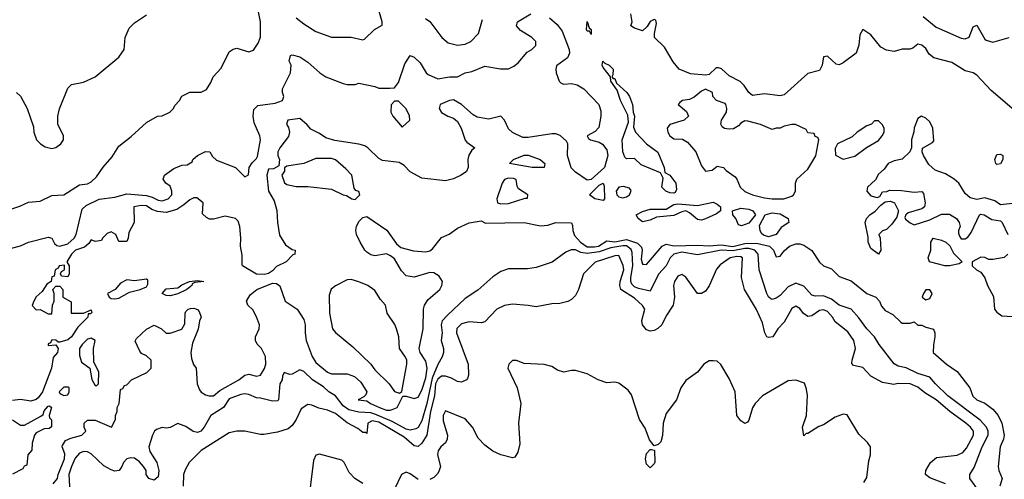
# Model space of a CAD drawing. Header units: inches. Extents: x 2380249 to 2585472, y 382747 to 546448.
# Tile 230 of 256: x 2444806 to 2449809, y 510185 to 512521. Entities that reach past the tile are written whole.
import ezdxf

# ---------------------------------------------------------------- set-up
doc = ezdxf.new("R2010")
doc.units = ezdxf.units.IN
doc.header["$MEASUREMENT"] = 0
doc.layers.add('C4541', color=7, linetype='Continuous')

msp = doc.modelspace()

# ---------------------------------------------------------------- linework, layer by layer
at = {"layer": 'C4541', "color": 4}
for points, elevation in [([(2444750, 511554.8), (2444806.8, 511573.2), (2444850, 511594), (2444910, 511598.8), (2444970, 511626.8), (2445030, 511630.8), (2445110, 511681), (2445150, 511686.8), (2445170, 511696), (2445197, 511723), (2445230, 511771.3), (2445275.5, 511824.5), (2445310, 511878), (2445372.9, 511927.1), (2445450, 511998), (2445506, 512030), (2445530, 512032), (2445568.9, 512051.1), (2445588, 512070), (2445594.6, 512085.4), (2445618, 512110), (2445630, 512132), (2445670, 512152), (2445727.3, 512152.7), (2445754.6, 512165.4), (2445778, 512202), (2445789.1, 512230.9), (2445830, 512274), (2445870, 512358), (2445890, 512371.3), (2445910, 512376), (2445970, 512358), (2445994.6, 512365.4), (2446018, 512402), (2446028.9, 512431.1), (2446029.2, 512510), (2446009.6, 512610)], 56), ([(2446210.5, 512530.5), (2446250, 512498.8), (2446310, 512461), (2446390, 512431.3), (2446490, 512431.3), (2446550, 512418), (2446558, 512422), (2446609.1, 512470.9), (2446647.3, 512492.7), (2446648, 512510), (2446622.7, 512597.3)], 56), ([(2444726, 511350), (2444810, 511371), (2444850, 511391), (2444950, 511416), (2444970, 511411.3), (2444983.1, 511383.1), (2444994.2, 511374.2), (2445010.4, 511370.4), (2445050, 511381.8), (2445083.5, 511410), (2445092.6, 511430), (2445122.7, 511557.3), (2445143.1, 511576.9), (2445210, 511609.1), (2445290, 511619), (2445350, 511635.6), (2445450, 511626.9), (2445479, 511619), (2445510, 511603.6), (2445530, 511601.1), (2445561.2, 511610), (2445578.4, 511630), (2445579.6, 511650), (2445570, 511675.3), (2445548, 511690), (2445535.3, 511710), (2445542, 511730), (2445590, 511764.7), (2445630, 511782), (2445656.4, 511783.6), (2445682, 511798), (2445686, 511810), (2445708.9, 511831.1), (2445750, 511851.3), (2445772, 511850), (2445785.4, 511825.4), (2445806.4, 511806.4), (2445902, 511770), (2445950, 511722), (2445968.4, 511731.6), (2445972.7, 511770), (2445987.3, 511792.7), (2446010, 511814.8), (2446014, 511826), (2446029.4, 511909.4), (2446026, 511930), (2445997, 511997), (2445992, 512030), (2445995.1, 512064.9), (2446015.5, 512084.5), (2446104.1, 512095.9), (2446142, 512110), (2446148.7, 512130), (2446142, 512150), (2446142, 512170), (2446181.2, 512250), (2446185.2, 512290), (2446175.3, 512310), (2446182, 512338), (2446190, 512342), (2446230, 512331.3), (2446270, 512304.7), (2446330.7, 512250.7), (2446362, 512230), (2446450, 512196), (2446470, 512191.3), (2446510, 512191.3), (2446530, 512198), (2446610, 512182), (2446630, 512172), (2446687.3, 512172.7), (2446710, 512174), (2446730, 512202), (2446763.3, 512296.7), (2446790, 512338), (2446810, 512331), (2446841.4, 512301.4), (2446870.7, 512250.7), (2446881.4, 512241.4), (2446930, 512221), (2446990, 512230.7), (2447030, 512231), (2447069.6, 512250.4), (2447102.5, 512257.5), (2447170, 512284.9), (2447249.3, 512270.7), (2447290, 512271), (2447316, 512284), (2447338, 512302), (2447384.1, 512355.9), (2447408, 512370), (2447428, 512390), (2447428, 512410), (2447408, 512430), (2447350, 512466), (2447329.6, 512490), (2447336, 512510), (2447403.7, 512550)], 52), ([(2444790, 512151), (2444810, 512132), (2444844.7, 512070), (2444876.9, 511976.9), (2444878, 511950), (2444892, 511910), (2444912, 511890), (2444935.3, 511875.3), (2444970, 511866.8), (2444990, 511871), (2445015.3, 511890), (2445028.7, 511910), (2445028.7, 511930), (2444999, 511990), (2444999, 512030), (2445008.4, 512068.4), (2445050, 512172), (2445070, 512191.3), (2445130, 512204), (2445190, 512230.6), (2445310, 512330.8), (2445337.2, 512370), (2445342, 512430), (2445362.7, 512477.3), (2445390, 512504.7), (2445450, 512546)], 64), ([(2449870, 512051), (2449741.2, 512161.2), (2449670, 512238.8), (2449650, 512250.7), (2449610, 512260.7), (2449542.5, 512302.5), (2449450, 512326.8), (2449426.2, 512346.2), (2449410, 512374), (2449390, 512390.5), (2449370, 512395.5), (2449344.7, 512375.3), (2449329.1, 512370.9), (2449290, 512370.8), (2449250, 512358.8), (2449210, 512366), (2449180.7, 512380.7), (2449130, 512444), (2449090, 512470.7), (2449075.5, 512444.5), (2449069.4, 512390.6), (2449055.3, 512350), (2448990, 512301), (2448970, 512291), (2448955.3, 512295.3), (2448910, 512336), (2448890, 512331.3), (2448884, 512290), (2448870, 512262), (2448810, 512246.8), (2448690, 512138.8), (2448670, 512134), (2448590, 512144), (2448530, 512136), (2448510, 512151.3), (2448487.1, 512187.1), (2448467.3, 512207.3), (2448410, 512236), (2448371.1, 512271.1), (2448356.9, 512276.9), (2448344.7, 512275.3), (2448310, 512242), (2448290, 512238), (2448213.6, 512246.4), (2448156, 512270), (2448126.4, 512306.4), (2448081.7, 512381.7), (2448031.3, 512430), (2448031, 512450), (2448042, 512502), (2448038, 512518), (2448030, 512522), (2448010, 512512), (2447994, 512486), (2447970, 512464.7), (2447930, 512478), (2447912, 512490), (2447918, 512510), (2447912, 512550)], 48), ([(2447498, 512530), (2447536.8, 512496.8), (2447562.6, 512462.6), (2447598.4, 512370), (2447599.5, 512350), (2447590, 512327.3), (2447534.2, 512285.8), (2447529.4, 512270), (2447531.8, 512250), (2447547.5, 512207.5), (2447558, 512198), (2447570, 512192.7), (2447610, 512196.2), (2447639, 512190), (2447673.2, 512170), (2447749.3, 512090), (2447758.4, 512058.4), (2447759.5, 512030), (2447747.8, 511972.2), (2447730, 511953.4), (2447688.7, 511930), (2447696.4, 511916.4), (2447706, 511910), (2447750, 511898), (2447767.7, 511887.7), (2447790, 511859), (2447794, 511830), (2447778, 511770), (2447710, 511708.8), (2447690, 511705.7), (2447630, 511746.7), (2447608.2, 511768.2), (2447588.9, 511830), (2447591, 511890), (2447583.8, 511903.8), (2447552, 511932), (2447530, 511940.4), (2447510, 511941.3), (2447390, 511921.3), (2447362.6, 511922.6), (2447310, 511948.2), (2447290, 511965.5), (2447270, 512011), (2447250.5, 512030.5), (2447190, 512014.9), (2447130, 512025.5), (2447110, 512037.3), (2447050.3, 512090.3), (2447010, 512113.4), (2446990, 512110.6), (2446942, 512090), (2446937.2, 512070), (2446950, 512049.4), (2446982, 512030), (2447010, 512020.7), (2447030, 512003.7), (2447049.5, 511970), (2447069.1, 511909.1), (2447078, 511898), (2447118, 511870), (2447102.7, 511857.3), (2447087.6, 511832.4), (2447083, 511810), (2447085.1, 511770), (2447077, 511750), (2447049.3, 511730), (2447010, 511712.2), (2446970, 511702.6), (2446850, 511716.3), (2446790, 511747.3), (2446759.9, 511779.9), (2446734.6, 511794.6), (2446650, 511805.5), (2446630, 511815.5), (2446575.5, 511870), (2446559.1, 511879.1), (2446530, 511888.8), (2446407.3, 511907.3), (2446360.9, 511920.9), (2446330, 511942.8), (2446284.5, 511964.5), (2446266.4, 511986.4), (2446230, 512018), (2446168, 512010), (2446161.2, 511990), (2446172.5, 511972.5), (2446177.2, 511950), (2446172.3, 511927.7), (2446128, 511870), (2446118, 511850), (2446118, 511830), (2446126, 511810), (2446122, 511778), (2446096.4, 511763.6), (2446070, 511762), (2446061.2, 511730), (2446069.6, 511650), (2446099.5, 511599.5), (2446112, 511552), (2446115.1, 511490), (2446125.6, 511425.6), (2446156.9, 511376.9), (2446190, 511352.7), (2446206, 511350), (2446204, 511330), (2446194.5, 511325.5), (2446159.3, 511290), (2446110, 511267.4), (2446090, 511244.6), (2446070, 511231.2), (2446050, 511225.8), (2446010, 511228.5), (2445938.8, 511270), (2445935.9, 511275.9), (2445936, 511324), (2445928.4, 511370), (2445930.3, 511410), (2445924.2, 511470), (2445916.3, 511496.3), (2445902.8, 511510), (2445850, 511522.4), (2445790, 511507.7), (2445770, 511507.7), (2445754.9, 511514.9), (2445734.8, 511534.8), (2445738.8, 511590), (2445705.2, 511614.8), (2445690, 511616), (2445670, 511606), (2445640.5, 511579.5), (2445604.2, 511555.8), (2445550, 511540.5), (2445505.5, 511545.5), (2445477.1, 511557.1), (2445450, 511574.9), (2445423.7, 511576.3), (2445386, 511570), (2445388, 511490), (2445360.4, 511439.6), (2445358, 511410), (2445350, 511394), (2445310, 511394), (2445294, 511430), (2445270, 511442), (2445250, 511434), (2445226, 511410), (2445222, 511398), (2445190, 511394), (2445170, 511402), (2445157.2, 511382.8), (2445135.5, 511364.5), (2445089, 511350), (2445069, 511330), (2445046, 511290), (2445058, 511270), (2445058, 511230), (2445050, 511214), (2445018, 511218), (2445014, 511230), (2445018, 511242), (2445034, 511250), (2445034, 511274), (2445006, 511270), (2445002, 511258), (2444986, 511250), (2444982, 511218), (2444970, 511214), (2444966, 511190), (2444943.1, 511176.9), (2444920.4, 511139.6), (2444890, 511112), (2444878, 511090), (2444869, 511069), (2444890, 511046), (2444910, 511048), (2444950, 511026), (2444970, 511026), (2444972, 511070), (2444982, 511090), (2444982, 511130), (2444974, 511150), (2444990, 511166), (2445010, 511166), (2445026, 511150), (2445026, 511110), (2445067.3, 511087.3), (2445068, 511030), (2445131, 511029), (2445170, 511046), (2445172.5, 511032.5), (2445165.4, 511025.4), (2445154.6, 511025.4), (2445152.3, 511010), (2445101.9, 510958.1), (2445070, 510908.5), (2445050, 510894.4), (2445010, 510882), (2445002, 510882), (2444990, 510892), (2444970, 510894), (2444962, 510878), (2444950, 510874), (2444950, 510866), (2444990, 510868), (2445002, 510850), (2444998, 510830), (2444975.9, 510804.1), (2444967.8, 510750), (2444922.3, 510630), (2444900.7, 510599.3), (2444890, 510590.3), (2444862.3, 510582.3), (2444810, 510590.5), (2444770, 510585.7)], 48), ([(2446867.1, 512527.1), (2446890, 512511.3), (2446951, 512430), (2446982.5, 512402.5), (2447030, 512390.8), (2447070, 512396), (2447098, 512410), (2447138, 512450), (2447158, 512522)], 56), ([(2449396.8, 512536.8), (2449462.5, 512482.5), (2449590, 512426), (2449610, 512422.8), (2449630, 512431.3), (2449650, 512484.7), (2449670, 512493.4), (2449710, 512421), (2449716.8, 512416.8), (2449750, 512406), (2449834, 512430)], 52), ([(2449850, 511586.8), (2449790, 511580.7), (2449759.9, 511599.9), (2449710, 511616), (2449670, 511606.8), (2449635.3, 511615.3), (2449610, 511638), (2449577.3, 511690), (2449554, 511710), (2449510, 511737.3), (2449456.9, 511756.9), (2449424.9, 511784.9), (2449398, 511830), (2449392, 511850), (2449392.7, 511867.3), (2449443.6, 511896.4), (2449450, 511906), (2449444.9, 511970), (2449430, 512001), (2449410, 512021), (2449388.7, 512030), (2449370, 512018.8), (2449350, 511972), (2449349.3, 511950.7), (2449338, 511910), (2449338, 511870), (2449328.7, 511850), (2449290, 511811.3), (2449250, 511802.8), (2449218, 511790), (2449198.6, 511761.4), (2449170, 511736), (2449153.6, 511706.4), (2449113.2, 511670), (2449109.5, 511650), (2449130, 511626), (2449163.6, 511616.4), (2449176.9, 511623.1), (2449190, 511646), (2449211.6, 511648.4), (2449224.7, 511655.3), (2449286.4, 511653.6), (2449350, 511644), (2449390, 511648), (2449398, 511638), (2449406.6, 511590), (2449402.7, 511570), (2449390, 511559.1), (2449320.9, 511539.1), (2449308, 511530), (2449304, 511516), (2449306.6, 511506.6), (2449330, 511488), (2449350, 511479), (2449430, 511503.7), (2449490, 511531.8), (2449530, 511532.3), (2449565.2, 511510), (2449579, 511490), (2449584, 511470), (2449575.3, 511450), (2449576.4, 511436.4), (2449580.4, 511420.4), (2449590, 511408), (2449610, 511408), (2449623.6, 511416.4), (2449639.8, 511440.2), (2449682, 511530), (2449687.1, 511532.9), (2449706, 511530), (2449745.2, 511505.2), (2449790, 511498), (2449798, 511490), (2449826, 511430)], 44), ([(2444976.9, 510163.1), (2444998.8, 510190), (2445001, 510210), (2445034.4, 510290), (2445035.2, 510315.2), (2445022, 510350), (2445023.6, 510356.4), (2445038, 510382), (2445065.4, 510394.6), (2445122, 510410), (2445142, 510430), (2445134, 510450), (2445134, 510470), (2445150, 510486), (2445190, 510486), (2445272, 510450), (2445292, 510490), (2445292, 510510), (2445302, 510530), (2445302, 510550), (2445312, 510570), (2445318, 510642), (2445330, 510646), (2445338, 510662), (2445350, 510666), (2445374, 510690), (2445451.6, 510728.4), (2445474, 510750), (2445474, 510790), (2445450, 510812), (2445425.4, 510825.4), (2445416.9, 510836.9), (2445392.7, 510887.3), (2445399.6, 510900.4), (2445451.1, 510948.9), (2445490, 510968), (2445526, 510950), (2445550, 510928), (2445570, 510928), (2445630, 510948.7), (2445644.7, 510975.3), (2445646, 511030), (2445650, 511038), (2445662, 511050), (2445674, 511054), (2445690, 511055.3), (2445708.9, 511048.9), (2445718, 511038), (2445728.7, 511010), (2445719, 510990), (2445712.1, 510947.9), (2445683.7, 510876.3), (2445676, 510830), (2445679, 510799), (2445689, 510769), (2445702, 510750), (2445708, 510670), (2445720.2, 510640.2), (2445728.9, 510628.9), (2445750, 510615.3), (2445769.3, 510609.3), (2445790, 510609.2), (2445822.6, 510637.4), (2445918.8, 510690), (2445950, 510715.3), (2445970, 510719), (2446010, 510708.7), (2446030, 510715.3), (2446050, 510749), (2446057.1, 510770), (2446054.9, 510810), (2446034.9, 510850), (2446012.4, 510872.4), (2446004, 510890), (2446004.9, 510910), (2446023.1, 510950), (2446023.7, 510970), (2446010, 511010.8), (2445990, 511046), (2445964.7, 511070), (2445958.8, 511090), (2445976.9, 511123.1), (2446010.8, 511149.2), (2446090, 511181.5), (2446110, 511179.7), (2446128.3, 511168.3), (2446154.5, 511090), (2446215.3, 511050), (2446250, 510998), (2446257.2, 510970), (2446256, 510930), (2446260.9, 510890), (2446291.5, 510810), (2446310, 510778.4), (2446370, 510729.6), (2446390, 510722), (2446470, 510722), (2446507.6, 510707.6), (2446539.7, 510679.7), (2446569.2, 510630), (2446564.7, 510615.3), (2446555.3, 510604.7), (2446526, 510590), (2446570, 510584), (2446588.7, 510570), (2446634, 510550), (2446670, 510537), (2446690, 510536), (2446724.7, 510550), (2446752.7, 510607.3), (2446770, 510608), (2446810, 510595.3), (2446830, 510602), (2446850, 510639), (2446870, 510701.2), (2446876.9, 510750), (2446870, 510786), (2446840.7, 510830), (2446835.5, 510850), (2446855.5, 510950), (2446857.1, 511050), (2446863, 511070), (2446880.9, 511099.1), (2446940.7, 511150), (2446950.6, 511170), (2446954, 511190), (2446937.3, 511217.3), (2446910, 511234.4), (2446890, 511236.4), (2446810, 511212.4), (2446770, 511219.3), (2446745.4, 511245.4), (2446710, 511306), (2446690, 511321), (2446670, 511330.8), (2446610, 511320.5), (2446590, 511325.5), (2446570, 511339.1), (2446559.1, 511350), (2446536.3, 511390), (2446517.3, 511430), (2446514, 511450), (2446517.3, 511470), (2446530, 511496), (2446550, 511516.2), (2446570, 511520.9), (2446671.2, 511451.2), (2446721, 511381), (2446743.3, 511363.3), (2446806.7, 511346.7), (2446870, 511340.7), (2446890, 511346.6), (2446902.9, 511357.1), (2446950, 511414), (2446988.7, 511431.3), (2447030, 511462), (2447090, 511489), (2447150, 511499), (2447172.7, 511487.3), (2447370, 511489.5), (2447453, 511473), (2447490, 511476.4), (2447530, 511489.7), (2447609, 511489), (2447615.5, 511475.5), (2447616.2, 511450), (2447624.9, 511424.9), (2447654.7, 511390), (2447690, 511367.1), (2447725.8, 511365.8), (2447747.3, 511370), (2447790, 511397.4), (2447830, 511392.4), (2447890, 511403.7), (2447945, 511385), (2447965.3, 511365.3), (2447968.2, 511350), (2447964.2, 511304.2), (2447970, 511279), (2447978, 511278), (2447990, 511277.2), (2448070, 511369.4), (2448090, 511379.3), (2448131, 511371), (2448250, 511374.8), (2448310, 511371.6), (2448370, 511377), (2448430, 511367.8), (2448490, 511383.9), (2448550, 511384.6), (2448615.1, 511370), (2448636.2, 511350), (2448650, 511315.3), (2448670, 511319), (2448690, 511346), (2448718, 511370), (2448750, 511381.2), (2448770, 511382), (2448790, 511375.3), (2448830, 511348.7), (2448870, 511288.7), (2448889.4, 511269.4), (2448930, 511254), (2448970, 511215.3), (2449030, 511194), (2449110, 511129.2), (2449155.3, 511110), (2449174, 511090), (2449185.2, 511065.2), (2449203.1, 511043.1), (2449243.1, 511023.1), (2449283.2, 510983.2), (2449290, 510979), (2449330, 510978), (2449350, 510986), (2449370, 510968), (2449390, 510968), (2449410, 510958), (2449448.4, 510948.4), (2449455.3, 510930), (2449455.3, 510910), (2449448.4, 510868.4), (2449448, 510830), (2449515.3, 510770), (2449570, 510734), (2449633.2, 510650), (2449648.1, 510608.1), (2449669.2, 510590), (2449710, 510572.3), (2449750, 510542), (2449777.6, 510510), (2449796.2, 510470), (2449807.6, 510410), (2449804.7, 510390), (2449788.2, 510350), (2449777.6, 510250), (2449781.1, 510230), (2449798, 510190), (2449786, 510150)], 48), ([(2449682, 510122), (2449634, 510190), (2449634, 510210), (2449654.9, 510245.1), (2449695.6, 510350), (2449726, 510410), (2449726, 510430), (2449718.4, 510450), (2449686.2, 510486.2), (2449522, 510610), (2449459, 510670), (2449430, 510705.2), (2449370, 510723.6), (2449310, 510752), (2449270, 510760.9), (2449250, 510772.7), (2449173.2, 510870), (2449149.3, 510910), (2449110, 510949.3), (2449070, 511006.6), (2449030, 511049.4), (2448970, 511069.6), (2448930, 511100.7), (2448890, 511118), (2448850, 511116), (2448830, 511121.2), (2448790, 511166), (2448750, 511182.7), (2448710, 511162.7), (2448670, 511119.3), (2448650, 511106), (2448630, 511099.3), (2448622.9, 511102.9), (2448610, 511113.2), (2448601.6, 511130), (2448562.7, 511250), (2448558.4, 511330), (2448540.7, 511350), (2448510, 511357.4), (2448490, 511358.4), (2448430, 511346.2), (2448370, 511348.9), (2448250, 511326.6), (2448170, 511339.3), (2448130.5, 511330), (2448110.4, 511310), (2448090, 511269.3), (2448051.7, 511228.3), (2448010, 511142), (2447950, 511154.3), (2447930, 511163), (2447917, 511177), (2447911, 511191), (2447910.9, 511210), (2447921.2, 511270), (2447917.5, 511337.5), (2447912.8, 511352.8), (2447890, 511371.4), (2447870, 511371.9), (2447810, 511361), (2447750, 511340.6), (2447690, 511333), (2447657.4, 511337.4), (2447630, 511351.3), (2447608.2, 511351.8), (2447580.7, 511339.3), (2447510.9, 511289.1), (2447430, 511262), (2447385.4, 511254.6), (2447290, 511254), (2447250, 511242), (2447210, 511214), (2447133.7, 511146.3), (2447070, 511104), (2446979.9, 511020.1), (2446953.4, 510990), (2446947.7, 510970), (2446952.4, 510930), (2446948, 510890), (2446958.8, 510850), (2446958.8, 510830), (2446952.4, 510807.6), (2446930, 510769.4), (2446901.2, 510698.8), (2446875.1, 510570), (2446850, 510482.7), (2446830, 510449.2), (2446818.4, 510441.6), (2446790, 510434.5), (2446770, 510439.7), (2446698.3, 510478.3), (2446610, 510517), (2446590, 510522.9), (2446530, 510527.1), (2446478.9, 510538.9), (2446450, 510558.7), (2446410, 510609.5), (2446377.2, 510630), (2446350, 510654.5), (2446293.2, 510690), (2446250, 510733.2), (2446230, 510741.2), (2446190, 510719), (2446178, 510718), (2446150, 510728), (2446141, 510710), (2446138.8, 510690), (2446127.7, 510670), (2446121, 510590), (2446115.5, 510584.5), (2446090, 510581.6), (2446030, 510598), (2446010, 510599.3), (2445970, 510616), (2445950, 510619.3), (2445930, 510616), (2445870, 510594), (2445842, 510550), (2445777.1, 510510), (2445743, 510450), (2445726, 510430), (2445710, 510423.6), (2445687.6, 510427.6), (2445650, 510454), (2445610, 510468.7), (2445570.7, 510449.3), (2445550, 510446), (2445530, 510449.3), (2445501.3, 510438.7), (2445490.4, 510429.6), (2445480.5, 510410), (2445462.4, 510350), (2445466.9, 510326.9), (2445503, 510270), (2445512.4, 510230), (2445510, 510198), (2445490, 510181.2), (2445462, 510190), (2445448.7, 510210), (2445448.7, 510230), (2445435.3, 510250), (2445414.8, 510274.8), (2445390, 510292.7), (2445370, 510295.1), (2445350, 510289.4), (2445333, 510270), (2445325.5, 510250), (2445310.7, 510230), (2445290, 510227.6), (2445270, 510233.3), (2445233.2, 510253.2), (2445170, 510315.1), (2445150, 510324.5), (2445130, 510327.3), (2445110, 510318.7), (2445087.7, 510292.3), (2445068.7, 510251.3), (2445056.5, 510210), (2445062.6, 510090)], 52), ([(2449510, 510162.6), (2449430, 510192.7), (2449409.2, 510210), (2449409.3, 510230), (2449433.2, 510270), (2449463.9, 510296.1), (2449570, 510308.5), (2449597.7, 510322.3), (2449616.6, 510343.4), (2449652, 510410), (2449651.8, 510430), (2449637, 510450), (2449613.6, 510470), (2449531.8, 510530), (2449462.9, 510590), (2449404.8, 510624.8), (2449370, 510653.6), (2449330, 510671.3), (2449268.5, 510671.5), (2449247, 510667), (2449190, 510677.2), (2449130, 510709.3), (2449090, 510752.7), (2449043.2, 510763.2), (2449034, 510774), (2449035.1, 510790), (2449053.3, 510850), (2449044.2, 510890), (2449013.9, 510933.9), (2448950, 510985.2), (2448936.2, 511010), (2448910, 511038.7), (2448890, 511046.3), (2448870, 511043), (2448830, 511015.6), (2448810, 511012), (2448788, 511028), (2448770, 511053.2), (2448750, 511065.2), (2448730, 511053.2), (2448690, 510984), (2448657.3, 510950), (2448633, 510910), (2448610, 510905.6), (2448602.7, 510910), (2448592, 510930), (2448581, 510981), (2448550, 511048.7), (2448489.5, 511150), (2448473.6, 511210), (2448478, 511310), (2448470, 511315.6), (2448450, 511316.9), (2448416, 511310), (2448365.1, 511274.9), (2448347.2, 511252.8), (2448310, 511169), (2448290, 511141.2), (2448270, 511129.2), (2448249.2, 511130), (2448190, 511213.2), (2448170, 511226), (2448150, 511217.2), (2448133.4, 511190), (2448128, 511170), (2448133, 511110), (2448126.8, 511070), (2448090, 511015.3), (2448068, 510970), (2448048.9, 510951.1), (2448030, 510940.7), (2448010, 510938), (2447990, 510945.6), (2447971.2, 510970), (2447967.6, 510992.4), (2447982.9, 511050), (2447970, 511069.3), (2447930, 511105.1), (2447860.7, 511150), (2447855.4, 511170), (2447857.7, 511190), (2447875.4, 511250), (2447872.4, 511272.4), (2447850, 511322), (2447830, 511321.2), (2447730, 511289.2), (2447670, 511229), (2447645.5, 511150), (2447630, 511119), (2447610, 511099), (2447590.7, 511089.3), (2447550, 511079), (2447510, 511077.2), (2447430, 511061.2), (2447390, 511069.2), (2447310, 511076), (2447270, 511069.3), (2447230, 511049.2), (2447170, 510986), (2447150, 510980.9), (2447090, 510985.6), (2447050, 510975.6), (2447027.9, 510952.1), (2447025.7, 510930), (2447084.2, 510770), (2447085.8, 510714.2), (2447082, 510698), (2447076, 510690), (2447050, 510679.5), (2447030, 510682.9), (2446999.8, 510699.8), (2446970, 510709.7), (2446950, 510709.7), (2446930, 510694), (2446919.4, 510670), (2446913, 510610), (2446893.3, 510530), (2446874.7, 510410), (2446850, 510369.6), (2446830, 510351.8), (2446810, 510355.6), (2446758.8, 510398.8), (2446630, 510476.2), (2446597.3, 510482.7), (2446575.5, 510470), (2446570, 510418), (2446563.1, 510423.1), (2446550, 510423.7), (2446523.3, 510443.3), (2446470, 510471.6), (2446410, 510520.5), (2446370, 510536.2), (2446326.3, 510546.3), (2446290, 510562.7), (2446270, 510565.2), (2446236.3, 510543.7), (2446210, 510489), (2446190, 510459), (2446170, 510442), (2446115.3, 510424.7), (2446046.4, 510413.6), (2446030, 510413.2), (2445950, 510429.3), (2445910, 510429.2), (2445870, 510421.2), (2445728.1, 510331.9), (2445666.8, 510270), (2445646, 510234), (2445639.1, 510210), (2445637.3, 510150)], 56), ([(2449826, 511330), (2449807.3, 511312.7), (2449750, 511302), (2449730, 511302), (2449710, 511312), (2449690, 511314), (2449646, 511290), (2449646, 511270), (2449668, 511250), (2449690, 511238), (2449709.2, 511209.2), (2449724, 511170), (2449754.6, 511114.6), (2449759, 511050), (2449770, 511035.3), (2449796.5, 511016.5), (2449850, 511012.7)], 44), ([(2449095.3, 510170), (2449110, 510194), (2449120.2, 510279.8), (2449128.7, 510310), (2449128.7, 510350), (2449112.9, 510372.9), (2449070, 510415.3), (2449010, 510513.2), (2448990, 510516), (2448950, 510501.2), (2448890, 510462), (2448866.4, 510453.6), (2448810, 510418), (2448802, 510418), (2448790, 510406), (2448784, 510450), (2448804, 510510), (2448808.9, 510611.1), (2448804, 510644), (2448793.2, 510673.2), (2448750, 510689), (2448710, 510685.2), (2448581, 510610), (2448542.8, 510570), (2448530, 510548), (2448510, 510486), (2448503.6, 510476.4), (2448490, 510468.7), (2448470, 510482), (2448449.6, 510509.6), (2448441.2, 510630), (2448410, 510698), (2448368.4, 510768.4), (2448350, 510786), (2448330, 510788), (2448310, 510788), (2448282, 510770), (2448250.7, 510729.3), (2448190, 510688), (2448166, 510650), (2448142.8, 510590), (2448090, 510519), (2448075.8, 510470), (2448072.7, 510407.3), (2448063.5, 510376.5), (2448050, 510362), (2448030, 510355.3), (2448005.8, 510385.8), (2447984.5, 510444.5), (2447956, 510490), (2447914.8, 510614.8), (2447897.5, 510637.5), (2447850, 510674), (2447830, 510679), (2447790, 510675.3), (2447746, 510690), (2447690, 510722), (2447630, 510739), (2447610, 510739), (2447570, 510729), (2447539.3, 510739.3), (2447510, 510759), (2447470, 510769), (2447370, 510774), (2447330, 510788.7), (2447310, 510788.7), (2447291.3, 510770), (2447286, 510750), (2447334, 510650), (2447353, 510570), (2447340.7, 510470), (2447346.4, 510366.4), (2447337.3, 510322.7), (2447322, 510298), (2447310, 510295.3), (2447250, 510309), (2447210, 510329), (2447170, 510359), (2447134.8, 510394.8), (2447106, 510450), (2447070, 510493.2), (2446970, 510532.7), (2446958, 510510), (2446957.5, 510482.5), (2446979.3, 510410), (2446978, 510390), (2446968.7, 510371.3), (2446945.5, 510350), (2446933, 510330), (2446928.9, 510308.9), (2446944.9, 510250), (2446937.3, 510230), (2446930, 510215.3), (2446910, 510195.3), (2446890, 510184)], 64), ([(2444770, 510488), (2444810, 510461.2), (2444830, 510460.9), (2444914, 510506), (2444924.5, 510515.5), (2444930, 510534), (2444950, 510557.2), (2444958, 510558), (2444968, 510550), (2444955.3, 510510), (2444958, 510498), (2444967.3, 510487.3), (2444967.3, 510452.7), (2444956.4, 510443.6), (2444930, 510442), (2444890, 510422), (2444882, 510410), (2444868.7, 510368.7), (2444867.3, 510332.7), (2444848, 510310), (2444842, 510258), (2444828, 510252), (2444822, 510238), (2444770, 510212)], 48), ([(2446550, 510164), (2446509.4, 510189.4), (2446480.2, 510220.2), (2446455.3, 510270), (2446443.1, 510283.1), (2446330, 510313.2), (2446310, 510308.7), (2446299.1, 510280.9), (2446270, 510048)], 64), ([(2446830, 510184), (2446790, 510213.2), (2446770, 510222), (2446746, 510210), (2446710, 510135.3)], 64)]:
    msp.add_lwpolyline(points, dxfattribs=dict(at, elevation=elevation))
for points, elevation in [([(2447710, 512446), (2447702, 512462), (2447690, 512462), (2447685.2, 512470), (2447690, 512511.3), (2447699.6, 512479.6), (2447710, 512471.3)], 44), ([(2447822, 512222), (2447830, 512222), (2447838, 512198), (2447890.4, 512150.4), (2447904, 512130), (2447920.5, 512090), (2447922.8, 512050), (2447930.4, 512030), (2447925.4, 511974.6), (2447934.9, 511950), (2447990, 511890.4), (2448048.1, 511848.1), (2448081, 511770), (2448083.6, 511743.6), (2448110, 511731.3), (2448139.1, 511690), (2448142.8, 511657.2), (2448136.8, 511643.2), (2448130, 511639), (2448110, 511641.2), (2448088.7, 511650), (2448069.4, 511669.4), (2448075.3, 511715.3), (2448062, 511742), (2447964, 511784), (2447930, 511815.3), (2447890, 511814), (2447881.5, 511821.5), (2447869.7, 511849.7), (2447867.6, 511910), (2447899.3, 512000.7), (2447896, 512036), (2447858, 512110), (2447842, 512162), (2447810, 512208), (2447808.7, 512230), (2447770, 512278), (2447766, 512290), (2447769.4, 512310.6), (2447779.6, 512299.6), (2447801, 512290), (2447821, 512270), (2447819.8, 512240.2), (2447814, 512230)], 44), ([(2448290, 512168), (2448270, 512158), (2448233.2, 512126.8), (2448210, 512116), (2448174, 512110), (2448159.6, 512100.4), (2448152, 512090), (2448194.4, 512054.4), (2448204.7, 512030), (2448182, 512010), (2448110, 511988.7), (2448096, 511970), (2448098.8, 511950), (2448110, 511931.3), (2448130, 511916), (2448174, 511914), (2448198.7, 511898.7), (2448241.3, 511850), (2448270, 511778), (2448290, 511751), (2448324, 511756), (2448350, 511776), (2448382, 511770), (2448394.8, 511754.8), (2448441.4, 511721.4), (2448450.5, 511710.5), (2448467.3, 511670), (2448490, 511647.3), (2448530, 511630.6), (2448590, 511615.5), (2448630, 511610.7), (2448688.9, 511611.1), (2448730, 511624.7), (2448738, 511630), (2448748, 511650), (2448748, 511690), (2448755.3, 511710), (2448810, 511762), (2448851.8, 511828.2), (2448866, 511910), (2448862, 511922), (2448848, 511928), (2448842, 511942), (2448810, 511946), (2448802, 511962), (2448748.4, 511988.4), (2448728.4, 511988.4), (2448690, 511979), (2448670, 511969), (2448650, 511968.7), (2448630, 511962), (2448570, 511988.7), (2448505.6, 512005.6), (2448490, 512006), (2448470, 511995.1), (2448458.3, 511981.7), (2448433.5, 511966.5), (2448410, 511963.6), (2448387.3, 511967.3), (2448376, 511976), (2448368.7, 511990), (2448372.7, 512010), (2448397.2, 512050), (2448399, 512070), (2448394, 512090), (2448390, 512095.3), (2448346, 512110), (2448328, 512130), (2448326, 512150)], 48), ([(2446730, 512106), (2446710, 512106), (2446692.7, 512087.3), (2446692, 512050), (2446702, 512030), (2446750, 511974), (2446788, 512010), (2446787.3, 512032.7), (2446770, 512068), (2446750, 512088)], 52), ([(2449170, 512006), (2449150, 512006), (2449134, 511990), (2449110, 511982), (2449062, 511950), (2449035.3, 511924.7), (2448961, 511890), (2448950, 511866), (2448951.6, 511831.6), (2448990, 511812), (2449050, 511826.8), (2449109.3, 511870.7), (2449170, 511906.8), (2449188.7, 511930), (2449199, 511950), (2449198, 511970), (2449188.4, 511988.4)], 48), ([(2449770, 511785.2), (2449766, 511790), (2449761.2, 511810), (2449770, 511836), (2449790, 511838), (2449802, 511830), (2449802, 511810), (2449790, 511788.7)], 44), ([(2446310, 511816.2), (2446250, 511789.4), (2446163.6, 511776.4), (2446151.6, 511768.4), (2446151.6, 511751.6), (2446138, 511730), (2446151, 511691), (2446164, 511684), (2446210, 511673), (2446270, 511672.4), (2446390, 511659.5), (2446450, 511630.6), (2446467.1, 511627.1), (2446494, 511610), (2446510, 511607.3), (2446534, 511630), (2446528.4, 511648.4), (2446513.6, 511653.6), (2446505.2, 511665.2), (2446494, 511730), (2446463.5, 511763.5), (2446410, 511808), (2446390, 511814.7)], 48), ([(2447470, 511769.4), (2447410, 511769.6), (2447295.3, 511790), (2447315.3, 511810), (2447370, 511833), (2447390, 511832.7), (2447451, 511810), (2447474.8, 511790)], 44), ([(2447290, 511716.2), (2447270, 511709.2), (2447258, 511690), (2447231.1, 511611.1), (2447234, 511590), (2447250, 511584.7), (2447290, 511586.8), (2447374, 511614), (2447386, 511614), (2447388, 511630), (2447341.2, 511661.2), (2447334, 511674), (2447329, 511709), (2447314.5, 511714.5)], 48), ([(2447770, 511601.2), (2447729, 511610), (2447701.2, 511630), (2447750, 511679.1), (2447770, 511690.7), (2447775.2, 511675.2), (2447777.3, 511610)], 44), ([(2447873.4, 511673.4), (2447850, 511669.2), (2447836.3, 511650), (2447840.5, 511630), (2447850, 511620.5), (2447870, 511616.3), (2447890, 511620.7), (2447904, 511630), (2447910, 511642), (2447912.3, 511652.3), (2447905.2, 511665.2)], 48), ([(2448270, 511502.7), (2448250, 511505.2), (2448210, 511539), (2448190, 511549.2), (2448170, 511545.2), (2448130, 511526.6), (2448042, 511518), (2448010, 511502.7), (2447970, 511494), (2447948.7, 511510), (2447938, 511530), (2447970, 511546), (2448010, 511557.3), (2448090, 511557.3), (2448130, 511581), (2448150, 511584.7), (2448250, 511577.3), (2448330, 511592.7), (2448350, 511584), (2448366.8, 511570), (2448366, 511550), (2448346.2, 511533.8), (2448290, 511509.4)], 44), ([(2449170, 511329), (2449130, 511358), (2449117.2, 511390), (2449116.5, 511416.5), (2449101.2, 511490), (2449109.2, 511510), (2449125.2, 511530), (2449153, 511547), (2449180.9, 511579.1), (2449204, 511596), (2449230, 511598), (2449250.7, 511590.7), (2449271.3, 511548.7), (2449262.8, 511517.2), (2449238, 511482), (2449210, 511455.3), (2449190, 511448), (2449172, 511430), (2449178, 511410), (2449182, 511350)], 44), ([(2448473.6, 511473.6), (2448459, 511479), (2448445.1, 511510), (2448429.2, 511530), (2448428, 511550), (2448470, 511563.1), (2448510, 511558), (2448530.8, 511550), (2448544.9, 511530), (2448510, 511487)], 44), ([(2448610, 511418), (2448585.2, 511425.2), (2448574.9, 511434.9), (2448567.6, 511450), (2448565.1, 511474.9), (2448594, 511530), (2448630, 511538.7), (2448670, 511533.7), (2448710.8, 511510), (2448714, 511490), (2448675.2, 511464.8), (2448650, 511429.6)], 44), ([(2449530, 511269.4), (2449506, 511270), (2449428.7, 511290), (2449422, 511310), (2449435.3, 511350), (2449435.3, 511390), (2449448, 511410), (2449490, 511401), (2449511, 511391), (2449531.3, 511371.3), (2449550, 511334), (2449594, 511290), (2449579.6, 511280.4)], 44), ([(2445450, 511202), (2445390, 511194), (2445350, 511199), (2445318.8, 511181.2), (2445290.8, 511149.2), (2445252, 511130), (2445261, 511110), (2445270, 511104.9), (2445290, 511102), (2445310, 511106), (2445363.8, 511136.2), (2445418, 511150), (2445450, 511164), (2445456.5, 511176.5), (2445456.5, 511196.5)], 48), ([(2445570, 511118), (2445550, 511119.3), (2445529.5, 511130), (2445550, 511152.7), (2445610, 511158.8), (2445630, 511174), (2445668, 511190), (2445710, 511194.8), (2445742, 511190), (2445695.3, 511184.7), (2445682, 511178), (2445681, 511170), (2445656, 511150), (2445610, 511127.3)], 44), ([(2446490, 511200.9), (2446470, 511199.3), (2446410, 511169), (2446388.3, 511151.7), (2446378.5, 511121.5), (2446379.5, 511030), (2446395.5, 510950), (2446410, 510930.7), (2446498.5, 510858.6), (2446590.8, 510770), (2446610, 510741), (2446682.8, 510670), (2446710, 510631.3), (2446730, 510624.7), (2446736.4, 510623.6), (2446748, 510632), (2446772.7, 510770), (2446772.7, 510790), (2446766.3, 510806.3), (2446735.3, 510850), (2446732.7, 510910), (2446721.2, 510950), (2446712, 510972), (2446673.2, 511030), (2446665.2, 511070), (2446639.5, 511099.5), (2446610, 511145.2), (2446575.3, 511170), (2446530, 511189.3)], 48), ([(2449430, 511148), (2449410, 511148), (2449398, 511130), (2449392, 511110), (2449410, 511098), (2449430, 511104.7), (2449442, 511130)], 48), ([(2445170, 510902.7), (2445150, 510897.6), (2445123.1, 510870), (2445110.6, 510850), (2445110, 510814), (2445119.8, 510779.8), (2445162, 510750), (2445172.7, 510692.7), (2445190, 510662), (2445198, 510662), (2445206, 510670), (2445208, 510730), (2445182, 510782), (2445181.2, 510850), (2445189, 510890)], 48), ([(2445054, 510654), (2445030, 510654), (2445006.8, 510630), (2445010, 510622), (2445030, 510612), (2445050, 510614), (2445058, 510630), (2445058, 510650)], 48), ([(2448010, 510244), (2447990, 510262), (2447985.6, 510290), (2447990, 510316), (2448010, 510336), (2448016.9, 510336.9), (2448030, 510334), (2448031.1, 510331.1), (2448032.7, 510272.7), (2448030, 510264)], 64)]:
    msp.add_lwpolyline(points, close=True, dxfattribs=dict(at, elevation=elevation))

doc.saveas('drawing.dxf')
